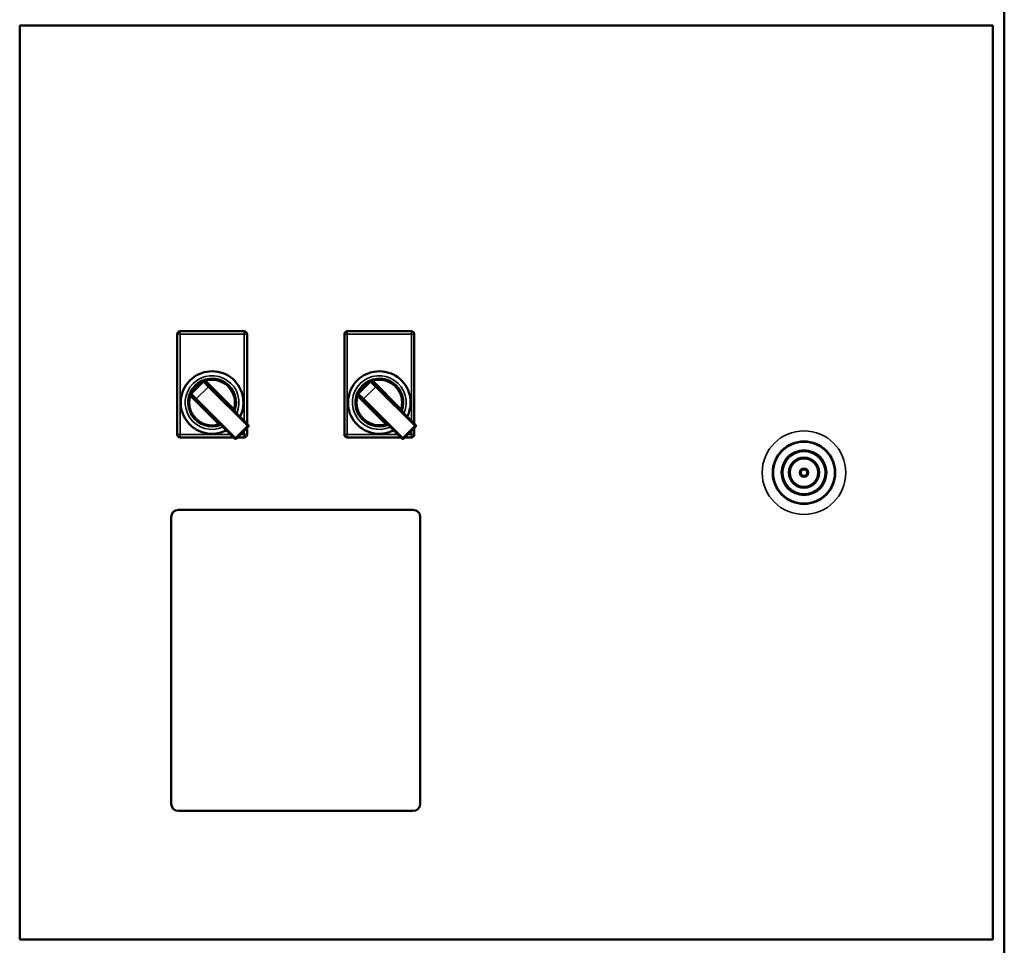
# Model space of a CAD drawing. Header units: inches. Extents: x 1 to 237, y 4 to 150.
# Tile 68 of 209: x 82 to 98, y 99 to 115. Entities that reach past the tile are written whole.
import ezdxf

# ---------------------------------------------------------------- set-up
doc = ezdxf.new("R2010")
doc.units = ezdxf.units.IN
doc.header["$LTSCALE"] = 7
doc.header["$MEASUREMENT"] = 0
doc.layers.add('Visible (ANSI)', color=7, linetype='Continuous', lineweight=50)
doc.layers.add('Visible Narrow (ANSI)', color=7, linetype='Continuous', lineweight=35)

msp = doc.modelspace()

# ---------------------------------------------------------------- linework, layer by layer
at = {"layer": 'Visible (ANSI)'}
for p, q in [((98.316, 115.279), (98.316, 98.029)), ((98.315, 98.654), (98.315, 114.654)), ((98.118, 114.451), (81.518, 114.451)), ((81.518, 114.451), (81.518, 98.851)), ((98.118, 98.851), (98.118, 114.451)), ((85.347, 109.235), (84.254, 109.235)), ((88.2, 109.235), (87.107, 109.235)), ((84.204, 109.185), (84.204, 107.471)), ((85.397, 107.656), (85.397, 109.185)), ((87.057, 109.185), (87.057, 107.471)), ((88.25, 107.656), (88.25, 109.185)), ((84.646, 108.371), (84.447, 108.172)), ((84.682, 108.371), (84.752, 108.3)), ((87.499, 108.371), (87.3, 108.172)), ((87.535, 108.371), (87.605, 108.3)), ((85.416, 107.636), (84.752, 108.3)), ((88.269, 107.636), (87.605, 108.3)), ((84.518, 108.066), (84.447, 108.137)), ((84.518, 108.066), (85.182, 107.402)), ((87.371, 108.066), (87.3, 108.137)), ((87.371, 108.066), (88.035, 107.402)), ((85.217, 107.402), (85.416, 107.601)), ((85.397, 107.471), (85.397, 107.581)), ((88.07, 107.402), (88.269, 107.601)), ((88.25, 107.471), (88.25, 107.581)), ((84.254, 107.421), (85.163, 107.421)), ((85.237, 107.421), (85.347, 107.421)), ((87.107, 107.421), (88.016, 107.421)), ((88.09, 107.421), (88.2, 107.421)), ((84.227, 106.187), (88.227, 106.187)), ((84.102, 101.171), (84.102, 106.062)), ((88.352, 106.062), (88.352, 101.171)), ((88.227, 101.046), (84.227, 101.046)), ((81.518, 98.851), (98.118, 98.851))]:
    msp.add_line(p, q, dxfattribs=at)
for radius in [0.534, 0.375, 0.25, 0.0625]:
    msp.add_circle((94.898, 106.821), radius, dxfattribs=at)
for centre, radius, start, end in [((84.254, 109.185), 0.05, 90, 180), ((85.347, 109.185), 0.05, 0, 90), ((87.107, 109.185), 0.05, 90, 180), ((88.2, 109.185), 0.05, 0, 90), ((84.8, 108.018), 0.534, 333.0547, 296.9453), ((87.653, 108.018), 0.534, 333.0547, 296.9453), ((84.8, 108.018), 0.409, 338.8689, 291.1311), ((84.8, 108.018), 0.408, 338.8999, 291.1001), ((84.664, 108.353), 0.025, 45, 135), ((87.653, 108.018), 0.409, 338.8689, 291.1311), ((87.653, 108.018), 0.408, 338.8999, 291.1001), ((87.517, 108.353), 0.025, 45, 135), ((84.465, 108.154), 0.025, 135, 225), ((87.318, 108.154), 0.025, 135, 225), ((85.399, 107.618), 0.025, 315, 45), ((88.252, 107.618), 0.025, 315, 45), ((84.254, 107.471), 0.05, 180, 270), ((85.2, 107.42), 0.025, 225, 315), ((85.347, 107.471), 0.05, 270, 0), ((87.107, 107.471), 0.05, 180, 270), ((88.053, 107.42), 0.025, 225, 315), ((88.2, 107.471), 0.05, 270, 0), ((84.227, 106.062), 0.125, 90, 180), ((88.227, 106.062), 0.125, 0, 90), ((84.227, 101.171), 0.125, 180, 270), ((88.227, 101.171), 0.125, 270, 0)]:
    msp.add_arc(centre, radius, start, end, dxfattribs=at)
at = {"layer": 'Visible Narrow (ANSI)'}
for p, q in [((84.254, 109.235), (84.254, 109.185)), ((85.347, 109.185), (85.347, 109.235)), ((87.107, 109.235), (87.107, 109.185)), ((88.2, 109.185), (88.2, 109.235)), ((84.254, 109.185), (84.204, 109.185)), ((84.254, 107.471), (84.254, 109.185)), ((84.254, 109.185), (85.347, 109.185)), ((85.397, 109.185), (85.347, 109.185)), ((85.347, 109.185), (85.347, 107.706)), ((87.107, 109.185), (87.057, 109.185)), ((87.107, 107.471), (87.107, 109.185)), ((87.107, 109.185), (88.2, 109.185)), ((88.25, 109.185), (88.2, 109.185)), ((88.2, 109.185), (88.2, 107.706)), ((84.735, 108.282), (84.646, 108.371)), ((84.7, 108.388), (84.682, 108.37)), ((85.17, 107.917), (84.7, 108.388)), ((87.588, 108.282), (87.499, 108.371)), ((87.553, 108.388), (87.535, 108.37)), ((88.023, 107.917), (87.553, 108.388)), ((84.536, 108.084), (84.735, 108.282)), ((84.735, 108.282), (84.752, 108.3)), ((84.735, 108.282), (85.399, 107.618)), ((87.389, 108.084), (87.588, 108.282)), ((87.588, 108.282), (87.605, 108.3)), ((87.588, 108.282), (88.252, 107.618)), ((84.448, 108.136), (84.43, 108.119)), ((84.43, 108.119), (84.901, 107.648)), ((84.447, 108.172), (84.536, 108.084)), ((84.518, 108.066), (84.536, 108.084)), ((85.2, 107.42), (84.536, 108.084)), ((87.301, 108.136), (87.283, 108.119)), ((87.283, 108.119), (87.754, 107.648)), ((87.3, 108.172), (87.389, 108.084)), ((87.371, 108.066), (87.389, 108.084)), ((88.053, 107.42), (87.389, 108.084)), ((85.153, 107.9), (85.17, 107.917)), ((88.006, 107.9), (88.023, 107.917)), ((84.901, 107.648), (84.919, 107.666)), ((85.399, 107.618), (85.2, 107.42)), ((85.347, 107.531), (85.347, 107.471)), ((85.399, 107.618), (85.416, 107.636)), ((85.416, 107.601), (85.399, 107.618)), ((87.754, 107.648), (87.772, 107.666)), ((88.252, 107.618), (88.053, 107.42)), ((88.2, 107.531), (88.2, 107.471)), ((88.252, 107.618), (88.269, 107.636)), ((88.269, 107.601), (88.252, 107.618)), ((84.204, 107.471), (84.254, 107.471)), ((84.254, 107.471), (84.254, 107.421)), ((85.113, 107.471), (84.254, 107.471)), ((85.182, 107.402), (85.2, 107.42)), ((85.2, 107.42), (85.217, 107.402)), ((85.347, 107.471), (85.287, 107.471)), ((85.347, 107.421), (85.347, 107.471)), ((85.347, 107.471), (85.397, 107.471)), ((87.057, 107.471), (87.107, 107.471)), ((87.107, 107.471), (87.107, 107.421)), ((87.966, 107.471), (87.107, 107.471)), ((88.035, 107.402), (88.053, 107.42)), ((88.053, 107.42), (88.07, 107.402)), ((88.2, 107.471), (88.14, 107.471)), ((88.2, 107.421), (88.2, 107.471)), ((88.2, 107.471), (88.25, 107.471))]:
    msp.add_line(p, q, dxfattribs=at)
for radius in [0.714, 0.522, 0.388, 0.362, 0.263, 0.237, 0.075, 0.05]:
    msp.add_circle((94.898, 106.821), radius, dxfattribs=at)
for centre, radius, start, end in [((84.8, 108.018), 0.459, 336.135, 293.865), ((84.8, 108.018), 0.384, 344.7846, 105.2154), ((87.653, 108.018), 0.459, 336.135, 293.865), ((87.653, 108.018), 0.384, 344.7846, 105.2154), ((84.8, 108.018), 0.384, 164.7846, 285.2154), ((87.653, 108.018), 0.383, 164.7846, 285.2154)]:
    msp.add_arc(centre, radius, start, end, dxfattribs=at)
for centre, major_axis, ratio, start_param, end_param in [((84.628, 108.388), (0.0177, -0.0177), 0.194075, 5.199541, 6.283185), ((84.699, 108.388), (-0.0177, -0.0177), 0.009961, 0, 1.565107), ((84.705, 108.387), (0.036, -0.0172), 0.04428, 4.561832, 4.572852), ((87.481, 108.388), (0.0177, -0.0177), 0.194075, 5.199541, 6.283185), ((87.552, 108.388), (-0.0177, -0.0177), 0.009961, 0, 1.565107), ((87.558, 108.387), (0.036, -0.0172), 0.04428, 4.561832, 4.572852), ((84.43, 108.19), (0.0177, -0.0177), 0.194075, 0, 1.083645), ((87.283, 108.19), (0.0177, -0.0177), 0.194075, 0, 1.083645), ((84.43, 108.119), (0.0177, 0.0177), 0.009961, 4.718079, 6.283185), ((84.431, 108.113), (0.0172, -0.036), 0.04428, 1.710333, 1.721354), ((87.283, 108.119), (0.0177, 0.0177), 0.009961, 4.718079, 6.283185), ((87.284, 108.113), (0.0172, -0.036), 0.04428, 1.710333, 1.721354), ((85.171, 107.917), (-0.0177, -0.0177), 0.009961, 4.718079, 6.283185), ((85.17, 107.923), (0.0173, -0.0361), 0.044409, 4.852377, 4.863364), ((88.024, 107.917), (-0.0177, -0.0177), 0.009961, 4.718079, 6.283185), ((88.023, 107.923), (0.0173, -0.0361), 0.044409, 4.852377, 4.863364), ((84.901, 107.647), (0.0177, 0.0177), 0.009961, 6.283184, 7.848291), ((84.895, 107.649), (0.0361, -0.0173), 0.04441, 1.419817, 1.430804), ((87.754, 107.647), (0.0177, 0.0177), 0.009961, 6.283184, 7.848291), ((87.748, 107.649), (0.0361, -0.0173), 0.04441, 1.419817, 1.430804)]:
    msp.add_ellipse(centre, major_axis=major_axis, ratio=ratio, start_param=start_param, end_param=end_param, dxfattribs=at)
for points, knots in [([(84.634, 108.377), (84.627, 108.372), (84.62, 108.367), (84.614, 108.362), (84.606, 108.357), (84.598, 108.351), (84.591, 108.344), (84.59, 108.344), (84.589, 108.343), (84.588, 108.343), (84.579, 108.335), (84.571, 108.328), (84.562, 108.32), (84.556, 108.314), (84.55, 108.309), (84.544, 108.303), (84.539, 108.299), (84.534, 108.294), (84.529, 108.289)], [-0.715691, -0.715691, -0.715691, -0.715691, -0.6470702, -0.6470702, -0.6470702, -0.5702749, -0.5702749, -0.5702749, -0.5623286, -0.5623286, -0.5623286, -0.4721631, -0.4721631, -0.4721631, -0.4089663, -0.4089663, -0.4089663, -0.3578507, -0.3578507, -0.3578507, -0.3578507]), ([(84.699, 108.388), (84.695, 108.39), (84.683, 108.393), (84.665, 108.391), (84.647, 108.386), (84.638, 108.38), (84.634, 108.377)], [-0.2018923, -0.2018923, -0.2018923, -0.2018923, -0.1442088, -0.0865253, -0.0432626, 0, 0, 0, 0]), ([(87.487, 108.377), (87.48, 108.372), (87.473, 108.367), (87.467, 108.362), (87.459, 108.357), (87.451, 108.351), (87.444, 108.344), (87.443, 108.344), (87.442, 108.343), (87.441, 108.343), (87.432, 108.335), (87.424, 108.328), (87.415, 108.32), (87.409, 108.314), (87.403, 108.309), (87.397, 108.303), (87.392, 108.299), (87.387, 108.294), (87.382, 108.289)], [-0.715691, -0.715691, -0.715691, -0.715691, -0.6470702, -0.6470702, -0.6470702, -0.5702749, -0.5702749, -0.5702749, -0.5623286, -0.5623286, -0.5623286, -0.4721631, -0.4721631, -0.4721631, -0.4089663, -0.4089663, -0.4089663, -0.3578507, -0.3578507, -0.3578507, -0.3578507]), ([(87.552, 108.388), (87.548, 108.39), (87.536, 108.393), (87.518, 108.391), (87.5, 108.386), (87.491, 108.38), (87.487, 108.377)], [-0.2018923, -0.2018923, -0.2018923, -0.2018923, -0.1442088, -0.0865253, -0.0432626, 0, 0, 0, 0]), ([(84.441, 108.185), (84.438, 108.18), (84.433, 108.171), (84.427, 108.153), (84.425, 108.136), (84.428, 108.125), (84.43, 108.12), (84.43, 108.119)], [0, 0, 0, 0, 0.0432626, 0.0865253, 0.1442088, 0.1874714, 0.2018923, 0.2018923, 0.2018923, 0.2018923]), ([(84.529, 108.289), (84.515, 108.275), (84.483, 108.24), (84.455, 108.204), (84.441, 108.185)], [-0.3578277, -0.3578277, -0.3578277, -0.3578277, -0.2044831, 0, 0, 0, 0]), ([(87.294, 108.185), (87.291, 108.18), (87.286, 108.171), (87.28, 108.153), (87.278, 108.136), (87.281, 108.125), (87.283, 108.12), (87.283, 108.119)], [0, 0, 0, 0, 0.0432626, 0.0865253, 0.1442088, 0.1874714, 0.2018923, 0.2018923, 0.2018923, 0.2018923]), ([(87.382, 108.289), (87.368, 108.275), (87.336, 108.24), (87.308, 108.204), (87.294, 108.185)], [-0.3578277, -0.3578277, -0.3578277, -0.3578277, -0.2044831, 0, 0, 0, 0]), ([(85.172, 107.88), (85.173, 107.88), (85.174, 107.887), (85.175, 107.899), (85.173, 107.911), (85.171, 107.916), (85.171, 107.917)], [0.0841525, 0.0841525, 0.0841525, 0.0841525, 0.0865253, 0.1442088, 0.1874714, 0.2018923, 0.2018923, 0.2018923, 0.2018923]), ([(88.025, 107.88), (88.026, 107.88), (88.027, 107.887), (88.028, 107.899), (88.026, 107.911), (88.024, 107.916), (88.024, 107.917)], [0.0841525, 0.0841525, 0.0841525, 0.0841525, 0.0865253, 0.1442088, 0.1874714, 0.2018923, 0.2018923, 0.2018923, 0.2018923]), ([(84.901, 107.648), (84.906, 107.646), (84.914, 107.644), (84.927, 107.644), (84.935, 107.645), (84.938, 107.646)], [0.0016719, 0.0016719, 0.0016719, 0.0016719, 0.0593554, 0.0881972, 0.1193748, 0.1193748, 0.1193748, 0.1193748]), ([(87.754, 107.648), (87.759, 107.646), (87.767, 107.644), (87.78, 107.644), (87.788, 107.645), (87.791, 107.646)], [0.0016719, 0.0016719, 0.0016719, 0.0016719, 0.0593554, 0.0881972, 0.1193748, 0.1193748, 0.1193748, 0.1193748])]:
    msp.add_open_spline(points, degree=3, knots=knots, dxfattribs=at)

doc.saveas('drawing.dxf')
